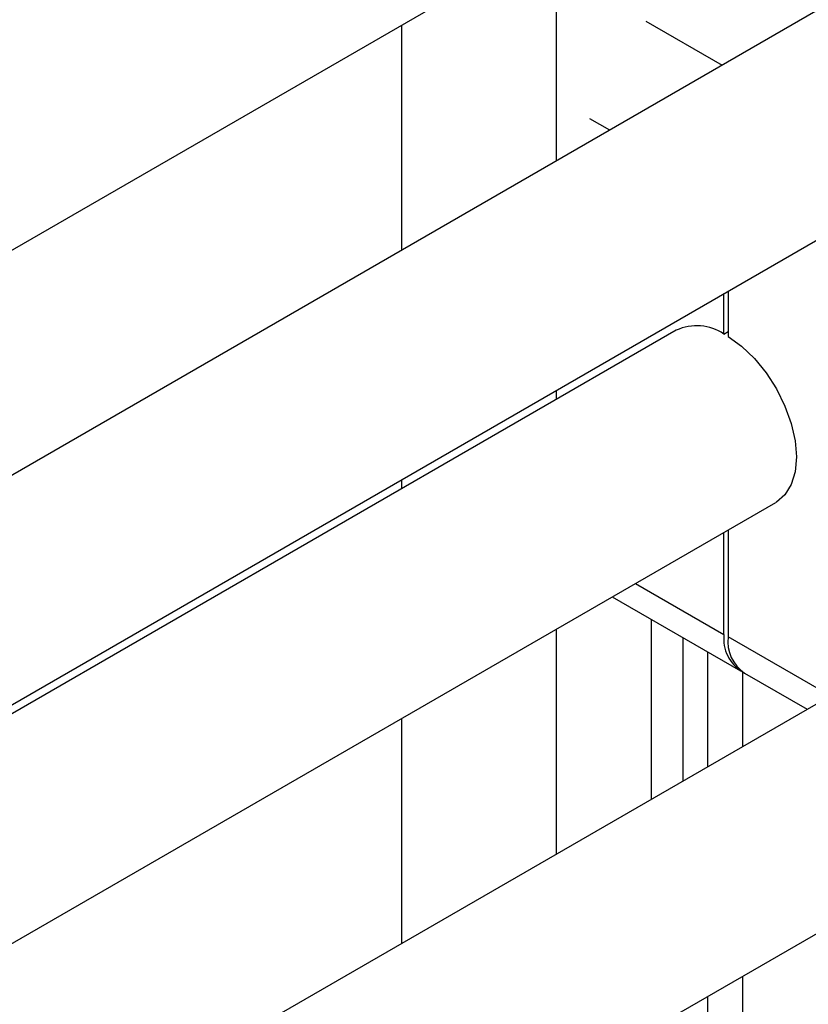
# Paper-space layout 'Sheet1' of a CAD drawing. Header units: millimetres. Extents: x 0 to 23548, y 0 to 16632.
# Tile 70 of 143: x 5873 to 5942, y 4079 to 4166. Entities that reach past the tile are written whole.
import ezdxf

# ---------------------------------------------------------------- set-up
doc = ezdxf.new("R2010")
doc.units = ezdxf.units.MM
doc.linetypes.add('SLD-Sólida', pattern=[0])

psp = doc.layouts.new('Sheet1')

# ---------------------------------------------------------------- linework, layer by layer
at = {"color": 7, "linetype": 'SLD-Sólida', "lineweight": 25, "ltscale": 28}
for p, q in [((5784.214, 4094.816), (5942.249, 4186.048)), ((5968.148, 4181.202), (5775.465, 4069.968)), ((5920.086, 4173.253), (5920.086, 4153.456)), ((5784.214, 4054.812), (5976.897, 4166.046)), ((5906.474, 4165.396), (5906.474, 4145.598)), ((5927.974, 4165.759), (5934.686, 4161.885)), ((5923.025, 4157.186), (5924.786, 4156.169)), ((5935.213, 4141.982), (5935.213, 4138)), ((5934.842, 4138.215), (5934.842, 4141.768)), ((5930.653, 4138.544), (5772.619, 4047.313)), ((5934.842, 4138.215), (5935.213, 4138.429)), ((5920.086, 4133.249), (5920.086, 4132.444)), ((5906.474, 4125.392), (5906.474, 4124.586)), ((5781.368, 4032.157), (5939.402, 4123.388)), ((5934.842, 4111.783), (5934.842, 4120.756)), ((5935.213, 4120.97), (5935.213, 4111.568)), ((5965.301, 4118.542), (5772.619, 4007.309)), ((5927.07, 4116.269), (5934.842, 4111.783)), ((5925.02, 4115.085), (5936.292, 4108.578)), ((5928.438, 4113.111), (5928.438, 4097.262)), ((5920.086, 4112.237), (5920.086, 4092.44)), ((5944.217, 4106.37), (5935.213, 4111.568)), ((5931.223, 4111.504), (5931.223, 4098.869)), ((5933.388, 4110.254), (5933.388, 4100.119)), ((5936.482, 4108.479), (5936.482, 4101.905)), ((5936.663, 4108.363), (5942.166, 4105.187)), ((5906.474, 4104.379), (5906.474, 4084.582)), ((5781.368, 3992.153), (5974.051, 4103.386)), ((5936.482, 4081.698), (5936.482, 4049.21)), ((5933.388, 4079.912), (5933.388, 4050.996))]:
    psp.add_line(p, q, dxfattribs=at)
at = {"color": 7, "linetype": 'SLD-Sólida', "lineweight": 25, "ltscale": 28, "flags": 128}
psp.add_lwpolyline([(5935.213, 4138), (5936.394, 4137.146), (5937.524, 4136.063), (5938.561, 4134.792), (5939.468, 4133.379), (5940.211, 4131.876), (5940.762, 4130.341), (5941.101, 4128.828), (5941.215, 4127.394), (5941.101, 4126.093), (5940.762, 4124.971), (5940.211, 4124.072), (5939.468, 4123.427), (5939.402, 4123.388)], dxfattribs=at)
at = {"color": 7, "linetype": 'SLD-Sólida', "lineweight": 25, "ltscale": 784}
for centre, radius, start, end in [((5932.455, 4134.658), 4.284, 56.13701, 114.87457), ((5938.196, 4111.389), 3.376, 173.30165, 239.51731), ((5938.543, 4111.144), 3.357, 172.74417, 235.94365)]:
    psp.add_arc(centre, radius, start, end, dxfattribs=at)

doc.saveas('drawing.dxf')
